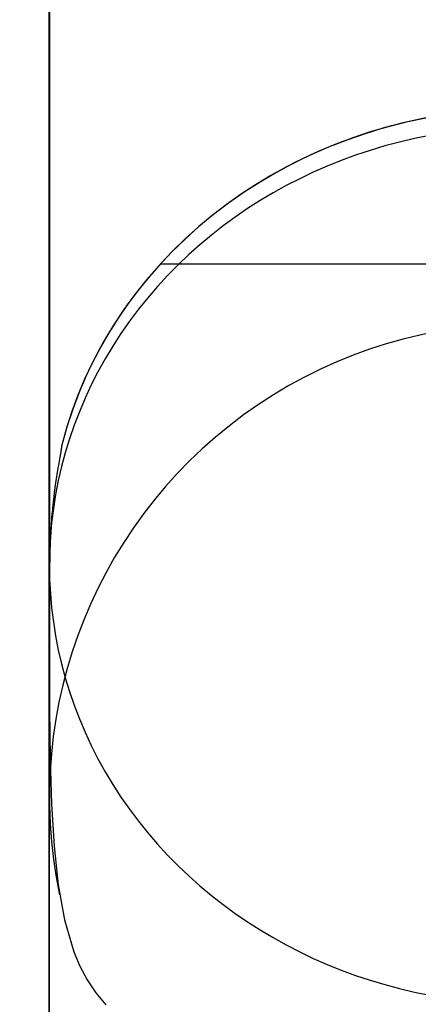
# Model space of a CAD drawing. Extents: x 5734 to 6364, y 72 to 847.
# Tile 23 of 26: x 6308 to 6321, y 710 to 741. Entities that reach past the tile are written whole.
import ezdxf

# ---------------------------------------------------------------- set-up
doc = ezdxf.new("R2010")
doc.units = 0
doc.layers.add('PREDEFINITO', color=7, linetype='CONTINUOUS')

msp = doc.modelspace()

# ---------------------------------------------------------------- linework, layer by layer
at = {"layer": 'PREDEFINITO', "color": 59}
for p, q in [((6309.352, 793.372, 231.235), (6309.353, 724.19, 399.646)), ((6309.351, 648.306, 299.789), (6309.351, 757.232, 552.296)), ((6312.878, 733.734, 473.429), (6335.826, 733.734, 473.429)), ((6309.736, 727.922, 475.823), (6309.735, 727.914, 475.816)), ((6309.736, 727.922, 475.823), (6309.735, 727.914, 475.816)), ((6309.737, 727.926, 475.826), (6309.736, 727.922, 475.823)), ((6309.737, 727.926, 475.826), (6309.736, 727.922, 475.823)), ((6309.738, 727.934, 475.833), (6309.737, 727.93, 475.829)), ((6309.738, 727.934, 475.833), (6309.737, 727.93, 475.829)), ((6309.737, 727.93, 475.829), (6309.737, 727.926, 475.826)), ((6309.737, 727.93, 475.829), (6309.737, 727.926, 475.826)), ((6309.739, 727.941, 475.84), (6309.738, 727.937, 475.837)), ((6309.739, 727.941, 475.84), (6309.738, 727.937, 475.837)), ((6309.738, 727.937, 475.837), (6309.738, 727.934, 475.833)), ((6309.738, 727.937, 475.837), (6309.738, 727.934, 475.833)), ((6309.74, 727.948, 475.847), (6309.739, 727.944, 475.844)), ((6309.74, 727.948, 475.847), (6309.739, 727.944, 475.844)), ((6309.739, 727.944, 475.844), (6309.739, 727.941, 475.84)), ((6309.739, 727.944, 475.844), (6309.739, 727.941, 475.84)), ((6309.741, 727.958, 475.859), (6309.74, 727.954, 475.855)), ((6309.741, 727.958, 475.859), (6309.74, 727.954, 475.855)), ((6309.74, 727.954, 475.855), (6309.74, 727.951, 475.851)), ((6309.74, 727.954, 475.855), (6309.74, 727.951, 475.851)), ((6309.74, 727.951, 475.851), (6309.74, 727.948, 475.847)), ((6309.74, 727.951, 475.851), (6309.74, 727.948, 475.847)), ((6309.742, 727.969, 475.874), (6309.741, 727.966, 475.87)), ((6309.742, 727.969, 475.874), (6309.741, 727.966, 475.87)), ((6309.741, 727.966, 475.87), (6309.741, 727.963, 475.866)), ((6309.741, 727.966, 475.87), (6309.741, 727.963, 475.866)), ((6309.741, 727.963, 475.866), (6309.741, 727.961, 475.863)), ((6309.741, 727.963, 475.866), (6309.741, 727.961, 475.863)), ((6309.741, 727.961, 475.863), (6309.741, 727.958, 475.859)), ((6309.741, 727.961, 475.863), (6309.741, 727.958, 475.859)), ((6309.742, 727.987, 475.908), (6309.742, 727.985, 475.903)), ((6309.742, 727.987, 475.908), (6309.742, 727.985, 475.903)), ((6309.742, 727.985, 475.903), (6309.742, 727.983, 475.899)), ((6309.742, 727.985, 475.903), (6309.742, 727.983, 475.899)), ((6309.742, 727.983, 475.899), (6309.742, 727.981, 475.895)), ((6309.742, 727.983, 475.899), (6309.742, 727.981, 475.895)), ((6309.742, 727.981, 475.895), (6309.742, 727.979, 475.891)), ((6309.742, 727.981, 475.895), (6309.742, 727.979, 475.891)), ((6309.742, 727.979, 475.891), (6309.742, 727.977, 475.887)), ((6309.742, 727.979, 475.891), (6309.742, 727.977, 475.887)), ((6309.742, 727.977, 475.887), (6309.742, 727.974, 475.882)), ((6309.742, 727.977, 475.887), (6309.742, 727.974, 475.882)), ((6309.742, 727.974, 475.882), (6309.742, 727.972, 475.878)), ((6309.742, 727.974, 475.882), (6309.742, 727.972, 475.878)), ((6309.742, 727.972, 475.878), (6309.742, 727.969, 475.874)), ((6309.742, 727.972, 475.878), (6309.742, 727.969, 475.874)), ((6309.685, 727.617, 475.697), (6309.674, 727.552, 475.684)), ((6309.685, 727.617, 475.697), (6309.674, 727.552, 475.684)), ((6309.691, 727.648, 475.704), (6309.685, 727.617, 475.697)), ((6309.691, 727.648, 475.704), (6309.685, 727.617, 475.697)), ((6309.696, 727.679, 475.712), (6309.691, 727.648, 475.704)), ((6309.696, 727.679, 475.712), (6309.691, 727.648, 475.704)), ((6309.701, 727.708, 475.72), (6309.696, 727.679, 475.712)), ((6309.701, 727.708, 475.72), (6309.696, 727.679, 475.712)), ((6309.706, 727.736, 475.728), (6309.701, 727.708, 475.72)), ((6309.706, 727.736, 475.728), (6309.701, 727.708, 475.72)), ((6309.711, 727.762, 475.737), (6309.706, 727.736, 475.728)), ((6309.711, 727.762, 475.737), (6309.706, 727.736, 475.728)), ((6309.715, 727.788, 475.747), (6309.711, 727.762, 475.737)), ((6309.715, 727.788, 475.747), (6309.711, 727.762, 475.737)), ((6309.717, 727.8, 475.752), (6309.715, 727.788, 475.747)), ((6309.717, 727.8, 475.752), (6309.715, 727.788, 475.747)), ((6309.719, 727.812, 475.757), (6309.717, 727.8, 475.752)), ((6309.719, 727.812, 475.757), (6309.717, 727.8, 475.752)), ((6309.721, 727.824, 475.762), (6309.719, 727.812, 475.757)), ((6309.721, 727.824, 475.762), (6309.719, 727.812, 475.757)), ((6309.723, 727.835, 475.767), (6309.721, 727.824, 475.762)), ((6309.723, 727.835, 475.767), (6309.721, 727.824, 475.762)), ((6309.725, 727.846, 475.773), (6309.723, 727.835, 475.767)), ((6309.725, 727.846, 475.773), (6309.723, 727.835, 475.767)), ((6309.727, 727.857, 475.779), (6309.725, 727.846, 475.773)), ((6309.727, 727.857, 475.779), (6309.725, 727.846, 475.773)), ((6309.728, 727.867, 475.784), (6309.727, 727.857, 475.779)), ((6309.728, 727.867, 475.784), (6309.727, 727.857, 475.779)), ((6309.73, 727.877, 475.79), (6309.728, 727.867, 475.784)), ((6309.73, 727.877, 475.79), (6309.728, 727.867, 475.784)), ((6309.731, 727.887, 475.797), (6309.73, 727.877, 475.79)), ((6309.731, 727.887, 475.797), (6309.73, 727.877, 475.79)), ((6309.733, 727.896, 475.803), (6309.731, 727.887, 475.797)), ((6309.733, 727.896, 475.803), (6309.731, 727.887, 475.797)), ((6309.734, 727.905, 475.809), (6309.733, 727.896, 475.803)), ((6309.734, 727.905, 475.809), (6309.733, 727.896, 475.803)), ((6309.735, 727.914, 475.816), (6309.734, 727.905, 475.809)), ((6309.735, 727.914, 475.816), (6309.734, 727.905, 475.809)), ((6309.649, 727.413, 475.662), (6309.624, 727.265, 475.644)), ((6309.649, 727.413, 475.662), (6309.624, 727.265, 475.644)), ((6309.662, 727.484, 475.672), (6309.649, 727.413, 475.662)), ((6309.662, 727.484, 475.672), (6309.649, 727.413, 475.662)), ((6309.674, 727.552, 475.684), (6309.662, 727.484, 475.672)), ((6309.674, 727.552, 475.684), (6309.662, 727.484, 475.672)), ((6309.624, 727.265, 475.644), (6309.551, 726.8, 475.599)), ((6309.624, 727.265, 475.644), (6309.551, 726.8, 475.599)), ((6309.551, 726.8, 475.599), (6309.509, 726.495, 475.567)), ((6309.551, 726.8, 475.599), (6309.509, 726.495, 475.567)), ((6309.509, 726.495, 475.567), (6309.491, 726.347, 475.549)), ((6309.509, 726.495, 475.567), (6309.491, 726.347, 475.549)), ((6309.459, 726.066, 475.506), (6309.453, 726, 475.494)), ((6309.459, 726.066, 475.506), (6309.453, 726, 475.494)), ((6309.474, 726.203, 475.529), (6309.459, 726.066, 475.506)), ((6309.474, 726.203, 475.529), (6309.459, 726.066, 475.506)), ((6309.491, 726.347, 475.549), (6309.474, 726.203, 475.529)), ((6309.491, 726.347, 475.549), (6309.474, 726.203, 475.529)), ((6309.435, 725.811, 475.452), (6309.425, 725.694, 475.42)), ((6309.435, 725.811, 475.452), (6309.425, 725.694, 475.42)), ((6309.447, 725.935, 475.48), (6309.435, 725.811, 475.452)), ((6309.447, 725.935, 475.48), (6309.435, 725.811, 475.452)), ((6309.453, 726, 475.494), (6309.447, 725.935, 475.48)), ((6309.453, 726, 475.494), (6309.447, 725.935, 475.48)), ((6309.408, 725.476, 475.35), (6309.405, 725.424, 475.331)), ((6309.408, 725.476, 475.35), (6309.405, 725.424, 475.331)), ((6309.412, 725.528, 475.368), (6309.408, 725.476, 475.35)), ((6309.412, 725.528, 475.368), (6309.408, 725.476, 475.35)), ((6309.416, 725.582, 475.386), (6309.412, 725.528, 475.368)), ((6309.416, 725.582, 475.386), (6309.412, 725.528, 475.368)), ((6309.42, 725.637, 475.404), (6309.416, 725.582, 475.386)), ((6309.42, 725.637, 475.404), (6309.416, 725.582, 475.386)), ((6309.425, 725.694, 475.42), (6309.42, 725.637, 475.404)), ((6309.425, 725.694, 475.42), (6309.42, 725.637, 475.404)), ((6309.388, 725.143, 475.205), (6309.386, 725.1, 475.183)), ((6309.388, 725.143, 475.205), (6309.386, 725.1, 475.183)), ((6309.39, 725.187, 475.227), (6309.388, 725.143, 475.205)), ((6309.39, 725.187, 475.227), (6309.388, 725.143, 475.205)), ((6309.393, 725.232, 475.249), (6309.39, 725.187, 475.227)), ((6309.393, 725.232, 475.249), (6309.39, 725.187, 475.227)), ((6309.395, 725.279, 475.27), (6309.393, 725.232, 475.249)), ((6309.395, 725.279, 475.27), (6309.393, 725.232, 475.249)), ((6309.398, 725.326, 475.291), (6309.395, 725.279, 475.27)), ((6309.398, 725.326, 475.291), (6309.395, 725.279, 475.27)), ((6309.401, 725.375, 475.311), (6309.398, 725.326, 475.291)), ((6309.401, 725.375, 475.311), (6309.398, 725.326, 475.291)), ((6309.405, 725.424, 475.331), (6309.401, 725.375, 475.311)), ((6309.405, 725.424, 475.331), (6309.401, 725.375, 475.311)), ((6309.376, 724.864, 475.037), (6309.374, 724.793, 474.986)), ((6309.376, 724.864, 475.037), (6309.374, 724.793, 474.986)), ((6309.377, 724.901, 475.063), (6309.376, 724.864, 475.037)), ((6309.377, 724.901, 475.063), (6309.376, 724.864, 475.037)), ((6309.379, 724.939, 475.087), (6309.377, 724.901, 475.063)), ((6309.379, 724.939, 475.087), (6309.377, 724.901, 475.063)), ((6309.38, 724.978, 475.112), (6309.379, 724.939, 475.087)), ((6309.38, 724.978, 475.112), (6309.379, 724.939, 475.087)), ((6309.382, 725.018, 475.136), (6309.38, 724.978, 475.112)), ((6309.382, 725.018, 475.136), (6309.38, 724.978, 475.112)), ((6309.384, 725.059, 475.159), (6309.382, 725.018, 475.136)), ((6309.384, 725.059, 475.159), (6309.382, 725.018, 475.136)), ((6309.386, 725.1, 475.183), (6309.384, 725.059, 475.159)), ((6309.386, 725.1, 475.183), (6309.384, 725.059, 475.159)), ((6309.367, 724.535, 474.768), (6309.365, 724.476, 474.71)), ((6309.367, 724.535, 474.768), (6309.365, 724.476, 474.71)), ((6309.368, 724.596, 474.824), (6309.367, 724.535, 474.768)), ((6309.368, 724.596, 474.824), (6309.367, 724.535, 474.768)), ((6309.37, 724.659, 474.879), (6309.368, 724.596, 474.824)), ((6309.37, 724.659, 474.879), (6309.368, 724.596, 474.824)), ((6309.372, 724.724, 474.933), (6309.37, 724.659, 474.879)), ((6309.372, 724.724, 474.933), (6309.37, 724.659, 474.879)), ((6309.374, 724.793, 474.986), (6309.372, 724.724, 474.933)), ((6309.374, 724.793, 474.986), (6309.372, 724.724, 474.933)), ((6309.36, 724.207, 474.414), (6309.359, 724.158, 474.353)), ((6309.36, 724.207, 474.414), (6309.359, 724.158, 474.353)), ((6309.361, 724.258, 474.475), (6309.36, 724.207, 474.414)), ((6309.361, 724.258, 474.475), (6309.36, 724.207, 474.414)), ((6309.362, 724.31, 474.535), (6309.361, 724.258, 474.475)), ((6309.362, 724.31, 474.535), (6309.361, 724.258, 474.475)), ((6309.363, 724.364, 474.594), (6309.362, 724.31, 474.535)), ((6309.363, 724.364, 474.594), (6309.362, 724.31, 474.535)), ((6309.364, 724.419, 474.653), (6309.363, 724.364, 474.594)), ((6309.364, 724.419, 474.653), (6309.363, 724.364, 474.594)), ((6309.365, 724.476, 474.71), (6309.364, 724.419, 474.653)), ((6309.365, 724.476, 474.71), (6309.364, 724.419, 474.653)), ((6309.357, 723.929, 474.04), (6309.356, 723.845, 473.911)), ((6309.357, 723.929, 474.04), (6309.356, 723.845, 473.911)), ((6309.358, 724.017, 474.166), (6309.357, 723.929, 474.04)), ((6309.358, 724.017, 474.166), (6309.357, 723.929, 474.04)), ((6309.359, 724.11, 474.291), (6309.358, 724.017, 474.166)), ((6309.359, 724.11, 474.291), (6309.358, 724.017, 474.166)), ((6309.359, 724.158, 474.353), (6309.359, 724.11, 474.291)), ((6309.359, 724.158, 474.353), (6309.359, 724.11, 474.291)), ((6309.355, 723.608, 473.519), (6309.354, 723.46, 473.253)), ((6309.355, 723.608, 473.519), (6309.354, 723.46, 473.253)), ((6309.356, 723.764, 473.781), (6309.355, 723.608, 473.519)), ((6309.356, 723.764, 473.781), (6309.355, 723.608, 473.519)), ((6309.356, 723.845, 473.911), (6309.356, 723.764, 473.781)), ((6309.356, 723.845, 473.911), (6309.356, 723.764, 473.781)), ((6309.354, 723.46, 473.253), (6309.353, 723.181, 472.713)), ((6309.354, 723.46, 473.253), (6309.353, 723.181, 472.713)), ((6309.353, 723.181, 472.713), (6309.353, 722.918, 472.167)), ((6309.353, 723.181, 472.713), (6309.353, 722.918, 472.167)), ((6309.353, 722.918, 472.167), (6309.353, 722.668, 471.615)), ((6309.353, 722.918, 472.167), (6309.353, 722.668, 471.615)), ((6309.353, 722.668, 471.615), (6309.353, 722.193, 470.501)), ((6309.353, 722.668, 471.615), (6309.353, 722.193, 470.501)), ((6309.353, 722.193, 470.501), (6309.354, 721.292, 468.251)), ((6309.353, 722.193, 470.501), (6309.354, 721.292, 468.251)), ((6309.354, 721.292, 468.251), (6309.361, 719.614, 463.698)), ((6309.354, 721.292, 468.251), (6309.361, 719.614, 463.698)), ((6309.361, 719.614, 463.698), (6309.382, 718.065, 459.09)), ((6309.361, 719.614, 463.698), (6309.382, 718.065, 459.09)), ((6309.382, 718.065, 459.09), (6309.424, 716.626, 454.433)), ((6309.382, 718.065, 459.09), (6309.424, 716.626, 454.433)), ((6309.424, 716.626, 454.433), (6309.502, 715.297, 449.73)), ((6309.424, 716.626, 454.433), (6309.502, 715.297, 449.73)), ((6309.502, 715.297, 449.73), (6309.631, 714.077, 444.979)), ((6309.502, 715.297, 449.73), (6309.631, 714.077, 444.979)), ((6309.631, 714.077, 444.979), (6309.83, 712.965, 440.183)), ((6309.631, 714.077, 444.979), (6309.83, 712.965, 440.183)), ((6309.83, 712.965, 440.183), (6310.125, 711.961, 435.339)), ((6309.83, 712.965, 440.183), (6310.125, 711.961, 435.339)), ((6310.125, 711.961, 435.339), (6310.318, 711.499, 432.9)), ((6310.125, 711.961, 435.339), (6310.318, 711.499, 432.9)), ((6310.318, 711.499, 432.9), (6310.548, 711.065, 430.449)), ((6310.318, 711.499, 432.9), (6310.548, 711.065, 430.449)), ((6310.548, 711.065, 430.449), (6310.819, 710.657, 427.987)), ((6310.548, 711.065, 430.449), (6310.819, 710.657, 427.987)), ((6310.819, 710.657, 427.987), (6311.138, 710.276, 425.514)), ((6310.819, 710.657, 427.987), (6311.138, 710.276, 425.514))]:
    msp.add_line(p, q, dxfattribs=at)
at = {"layer": 'PREDEFINITO', "color": 59, "extrusion": (1, 2.46842e-06, -4.06607e-07)}
for centre, radius, start, end in [((637.98, 109.447, 6309.354), 190, 216.79682, 356.65), ((816.673, 437.646, 6309.354), 100, 160.41021, 202.33255)]:
    msp.add_arc(centre, radius, start, end, dxfattribs=at)
at = {"layer": 'PREDEFINITO', "color": 59, "extrusion": (-5.78663e-07, 0.396096, 0.918209)}
msp.add_arc((-6324.354, -476.534, 725.332), 15, 203.4009, 346.9105, dxfattribs=at)
msp.add_arc((-6324.354, -476.534, 725.332), 15, 203.4009, 346.9105, dxfattribs=at)
at = {"layer": 'PREDEFINITO', "color": 59, "extrusion": (-5.717e-07, 0.396096, 0.918209)}
msp.add_arc((-6324.352, -476.527, 725.332), 15, 269.9961, 346.8832, dxfattribs=at)
at = {"layer": 'PREDEFINITO', "color": 59, "extrusion": (1.31407e-06, -0.379982, 0.924994)}
msp.add_arc((6324.355, 821.709, 94.499), 15, 89.9998, 269.9999, dxfattribs=at)
at = {"layer": 'PREDEFINITO', "color": 59, "extrusion": (2.61669e-07, 0.058435, 0.998291)}
msp.add_arc((-6324.35, -689.748, 484.621), 15, 168.0468, 11.9412, dxfattribs=at)

doc.saveas('drawing.dxf')
